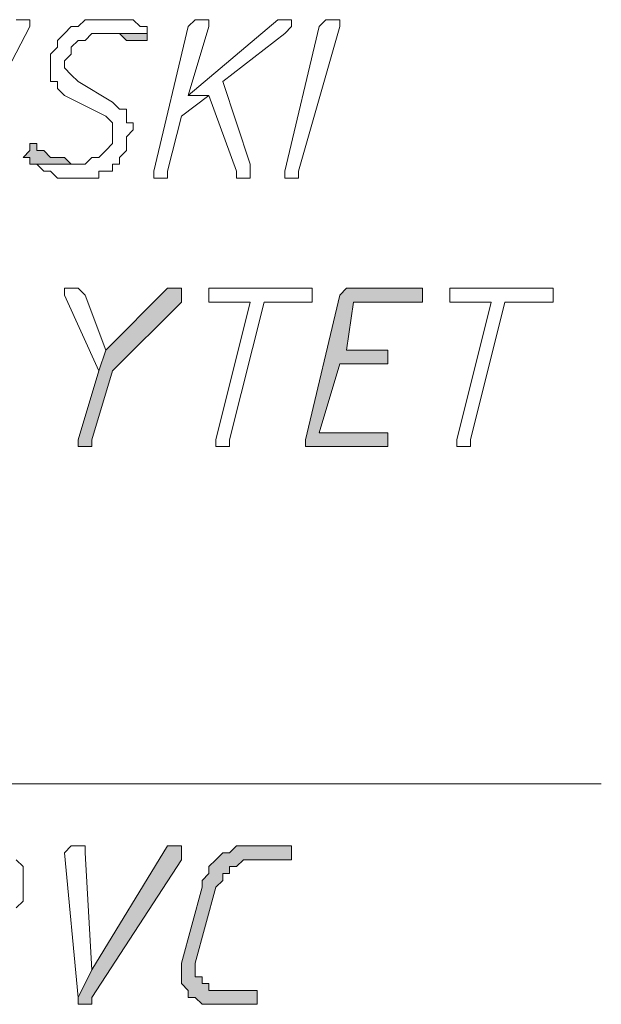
# Model space of a CAD drawing. Header units: inches. Extents: x -1441 to 3871, y -4351 to 2413.
# Tile 41 of 256: x -816 to -780, y -1136 to -1075. Entities that reach past the tile are written whole.
import ezdxf

# ---------------------------------------------------------------- set-up
doc = ezdxf.new("R2010")
doc.units = ezdxf.units.IN
doc.header["$MEASUREMENT"] = 0
doc.layers.add('at_Entity', color=7, linetype='Continuous')
doc.layers.add('at_Solid', color=7, linetype='Continuous')

msp = doc.modelspace()

# ---------------------------------------------------------------- hatches: boundary and pattern name
at = {"layer": 'at_Solid', "lineweight": 15}
for points in [[(-807.99852, -1075.93888), (-810.96096, -1075.93888), (-810.11659, -1075.93888), (-809.69202, -1075.93888), (-809.26746, -1076.36345), (-808.84766, -1076.36345), (-808.42309, -1076.36345), (-807.99852, -1076.36345)], [(-814.77254, -1082.7129), (-815.19711, -1082.7129), (-815.19711, -1083.13747), (-815.61691, -1083.55727), (-815.19711, -1083.55727), (-815.19711, -1083.98184), (-812.2299, -1083.98184), (-812.65447, -1083.98184), (-813.07904, -1083.55727), (-813.5036, -1083.55727), (-813.92817, -1083.55727), (-814.34797, -1083.13747), (-814.77254, -1083.13747)], [(-806.30501, -1091.60023), (-806.72958, -1091.60023), (-810.53639, -1095.41181), (-810.96096, -1096.68075), (-812.2299, -1100.91213), (-812.2299, -1101.33669), (-811.8101, -1101.33669), (-811.38553, -1101.33669), (-811.38553, -1100.91213), (-810.11659, -1096.68075), (-805.88521, -1092.44937), (-805.88521, -1091.60023)], [(-791.4928, -1091.60023), (-795.29961, -1091.60023), (-795.72418, -1091.60023), (-796.14875, -1092.0248), (-798.26205, -1100.91213), (-798.26205, -1101.33669), (-793.60611, -1101.33669), (-793.18154, -1101.33669), (-793.18154, -1100.48756), (-793.60611, -1100.48756), (-797.41769, -1100.48756), (-796.14875, -1096.25618), (-793.18154, -1096.25618), (-793.18154, -1095.41181), (-795.72418, -1095.41181), (-795.29961, -1092.44937), (-791.06823, -1092.44937), (-791.06823, -1091.60023)], [(-806.30501, -1125.88537), (-806.72958, -1125.88537), (-811.38553, -1133.50853), (-812.2299, -1135.20204), (-812.2299, -1135.62184), (-811.38553, -1135.62184), (-811.38553, -1135.20204), (-805.88521, -1126.73451), (-805.88521, -1125.88537)], [(-799.53099, -1125.88537), (-801.64907, -1125.88537), (-802.4982, -1125.88537), (-802.92277, -1126.30994), (-803.34257, -1126.30994), (-803.76714, -1126.73451), (-804.19171, -1127.15908), (-804.19171, -1127.57888), (-804.61151, -1128.00345), (-804.61151, -1128.42801), (-805.88521, -1133.08396), (-805.88521, -1134.3529), (-805.46065, -1134.77747), (-805.46065, -1135.20204), (-805.03608, -1135.20204), (-804.61151, -1135.62184), (-804.19171, -1135.62184), (-801.64907, -1135.62184), (-801.2245, -1135.62184), (-801.2245, -1134.77747), (-801.64907, -1134.77747), (-803.76714, -1134.77747), (-804.19171, -1134.77747), (-804.19171, -1134.3529), (-804.61151, -1134.3529), (-804.61151, -1133.92833), (-805.03608, -1133.92833), (-805.03608, -1133.08396), (-803.76714, -1128.42801), (-803.34257, -1128.00345), (-803.34257, -1127.57888), (-802.92277, -1127.57888), (-802.92277, -1127.15908), (-802.4982, -1127.15908), (-802.07363, -1126.73451), (-799.11119, -1126.73451), (-799.11119, -1125.88537)]]:
    msp.add_hatch(color=7, dxfattribs=at).paths.add_polyline_path(points)

# ---------------------------------------------------------------- linework, layer by layer
at = {"layer": 'at_Entity', "color": 7, "lineweight": 15}
for p, q in [((-819.85306, -1084.40641), (-815.19711, -1075.51431)), ((-815.61691, -1075.09451), (-816.04148, -1075.09451)), ((-815.19711, -1075.09451), (-815.61691, -1075.09451)), ((-815.61691, -1075.09451), (-815.61691, -1075.09451)), ((-815.19711, -1075.51431), (-815.19711, -1075.09451)), ((-812.65447, -1075.51431), (-813.07904, -1075.93888)), ((-812.2299, -1075.51431), (-812.65447, -1075.51431)), ((-812.65447, -1075.51431), (-812.65447, -1075.51431)), ((-811.8101, -1075.09451), (-812.2299, -1075.51431)), ((-810.96096, -1075.09451), (-811.8101, -1075.09451)), ((-811.8101, -1075.09451), (-811.8101, -1075.09451)), ((-810.53639, -1075.09451), (-810.96096, -1075.09451)), ((-809.26746, -1075.09451), (-810.53639, -1075.09451)), ((-810.53639, -1075.09451), (-810.53639, -1075.09451)), ((-808.84766, -1075.09451), (-809.26746, -1075.09451)), ((-808.42309, -1075.51431), (-808.84766, -1075.09451)), ((-807.99852, -1075.51431), (-808.42309, -1075.51431)), ((-808.42309, -1075.51431), (-808.42309, -1075.51431)), ((-807.99852, -1075.93888), (-807.99852, -1075.51431)), ((-805.46065, -1075.51431), (-807.57395, -1084.40641)), ((-799.95556, -1075.09451), (-805.46065, -1079.75046)), ((-805.03608, -1075.09451), (-805.46065, -1075.51431)), ((-805.46065, -1079.75046), (-804.19171, -1075.51431)), ((-804.61151, -1075.09451), (-805.03608, -1075.09451)), ((-805.03608, -1075.09451), (-805.03608, -1075.09451)), ((-804.19171, -1075.09451), (-804.61151, -1075.09451)), ((-804.61151, -1075.09451), (-804.61151, -1075.09451)), ((-804.19171, -1075.51431), (-804.19171, -1075.09451)), ((-799.53099, -1075.09451), (-799.95556, -1075.09451)), ((-799.95556, -1075.09451), (-799.95556, -1075.09451)), ((-799.11119, -1075.09451), (-799.53099, -1075.09451)), ((-799.53099, -1075.09451), (-799.53099, -1075.09451)), ((-799.53099, -1075.93888), (-799.11119, -1075.51431)), ((-799.53099, -1084.40641), (-797.41769, -1075.51431)), ((-799.11119, -1075.51431), (-799.11119, -1075.09451)), ((-796.14875, -1075.51431), (-798.68662, -1084.40641)), ((-797.41769, -1075.51431), (-796.99312, -1075.09451)), ((-796.99312, -1075.09451), (-796.56855, -1075.09451)), ((-796.56855, -1075.09451), (-796.14875, -1075.09451)), ((-796.14875, -1075.09451), (-796.14875, -1075.51431)), ((-796.14875, -1075.51431), (-796.14875, -1075.51431)), ((-813.07904, -1075.93888), (-813.5036, -1076.36345)), ((-813.07904, -1075.93888), (-813.07904, -1075.93888)), ((-811.8101, -1076.36345), (-811.38553, -1075.93888)), ((-811.38553, -1075.93888), (-807.99852, -1075.93888)), ((-807.99852, -1075.93888), (-810.96096, -1075.93888)), ((-810.96096, -1075.93888), (-810.11659, -1075.93888)), ((-810.11659, -1075.93888), (-809.69202, -1075.93888)), ((-809.69202, -1075.93888), (-809.26746, -1076.36345)), ((-807.99852, -1076.36345), (-807.99852, -1075.93888)), ((-803.34257, -1078.90132), (-799.53099, -1075.93888)), ((-799.53099, -1075.93888), (-799.53099, -1075.93888)), ((-813.5036, -1076.36345), (-813.5036, -1076.78802)), ((-812.65447, -1076.78802), (-812.2299, -1076.36345)), ((-812.2299, -1076.36345), (-811.8101, -1076.36345)), ((-809.26746, -1076.36345), (-808.84766, -1076.36345)), ((-808.84766, -1076.36345), (-808.42309, -1076.36345)), ((-808.42309, -1076.36345), (-807.99852, -1076.36345)), ((-807.99852, -1076.36345), (-807.99852, -1076.36345)), ((-813.5036, -1076.78802), (-813.92817, -1077.20782)), ((-813.92817, -1077.20782), (-813.92817, -1078.90132)), ((-813.07904, -1077.63239), (-812.65447, -1077.20782)), ((-812.65447, -1077.20782), (-812.65447, -1076.78802)), ((-813.07904, -1078.05696), (-813.07904, -1077.63239)), ((-812.65447, -1078.47675), (-813.07904, -1078.05696)), ((-812.2299, -1078.90132), (-812.65447, -1078.47675)), ((-812.65447, -1078.47675), (-812.65447, -1078.47675)), ((-813.92817, -1078.90132), (-813.5036, -1078.90132)), ((-813.5036, -1078.90132), (-813.5036, -1079.32589)), ((-810.11659, -1080.17026), (-812.2299, -1078.90132)), ((-801.64907, -1083.98184), (-803.34257, -1078.90132)), ((-813.5036, -1079.32589), (-813.07904, -1079.75046)), ((-813.07904, -1079.75046), (-810.53639, -1081.0194)), ((-805.88521, -1081.0194), (-804.19171, -1079.75046)), ((-805.46065, -1079.75046), (-804.19171, -1079.75046)), ((-804.19171, -1079.75046), (-805.46065, -1079.75046)), ((-804.19171, -1079.75046), (-802.4982, -1084.40641)), ((-809.69202, -1080.59483), (-810.11659, -1080.17026)), ((-809.26746, -1080.59483), (-809.69202, -1080.59483)), ((-809.26746, -1081.4392), (-809.26746, -1080.59483)), ((-810.53639, -1081.0194), (-810.53639, -1081.0194)), ((-810.53639, -1081.0194), (-810.11659, -1081.4392)), ((-810.11659, -1081.4392), (-810.11659, -1082.7129)), ((-808.84766, -1081.4392), (-809.26746, -1081.4392)), ((-808.84766, -1081.86377), (-808.84766, -1081.4392)), ((-806.72958, -1084.40641), (-805.88521, -1081.0194)), ((-809.26746, -1082.28833), (-808.84766, -1081.86377)), ((-814.77254, -1082.7129), (-815.19711, -1082.7129)), ((-815.19711, -1082.7129), (-815.19711, -1083.13747)), ((-814.77254, -1083.13747), (-814.77254, -1082.7129)), ((-810.11659, -1082.7129), (-810.53639, -1083.13747)), ((-809.26746, -1083.13747), (-809.26746, -1082.28833)), ((-815.19711, -1083.13747), (-815.61691, -1083.55727)), ((-814.34797, -1083.13747), (-814.77254, -1083.13747)), ((-814.77254, -1083.13747), (-814.77254, -1083.13747)), ((-813.92817, -1083.55727), (-814.34797, -1083.13747)), ((-810.53639, -1083.13747), (-810.96096, -1083.55727)), ((-810.53639, -1083.13747), (-810.53639, -1083.13747)), ((-809.69202, -1083.55727), (-809.26746, -1083.13747)), ((-815.61691, -1083.55727), (-815.19711, -1083.55727)), ((-815.19711, -1083.55727), (-815.19711, -1083.98184)), ((-815.19711, -1083.98184), (-812.2299, -1083.98184)), ((-811.8101, -1083.98184), (-815.19711, -1083.98184)), ((-815.19711, -1083.98184), (-814.77254, -1083.98184)), ((-814.77254, -1083.98184), (-814.34797, -1084.40641)), ((-813.5036, -1083.55727), (-813.92817, -1083.55727)), ((-813.07904, -1083.55727), (-813.5036, -1083.55727)), ((-812.65447, -1083.98184), (-813.07904, -1083.55727)), ((-812.2299, -1083.98184), (-812.65447, -1083.98184)), ((-812.65447, -1083.98184), (-812.65447, -1083.98184)), ((-811.38553, -1083.55727), (-811.8101, -1083.98184)), ((-810.96096, -1083.55727), (-811.38553, -1083.55727)), ((-811.38553, -1083.55727), (-811.38553, -1083.55727)), ((-810.11659, -1084.40641), (-810.11659, -1083.98184)), ((-810.11659, -1083.98184), (-809.69202, -1083.98184)), ((-809.69202, -1083.98184), (-809.69202, -1083.55727)), ((-801.64907, -1084.82621), (-801.64907, -1083.98184)), ((-814.34797, -1084.40641), (-813.92817, -1084.40641)), ((-813.92817, -1084.40641), (-813.92817, -1084.40641)), ((-813.92817, -1084.40641), (-813.5036, -1084.82621)), ((-810.96096, -1084.82621), (-810.96096, -1084.40641)), ((-810.96096, -1084.40641), (-810.11659, -1084.40641)), ((-807.57395, -1084.40641), (-807.57395, -1084.82621)), ((-806.72958, -1084.82621), (-806.72958, -1084.40641)), ((-802.4982, -1084.40641), (-802.4982, -1084.82621)), ((-799.53099, -1084.82621), (-799.53099, -1084.40641)), ((-798.68662, -1084.40641), (-798.68662, -1084.82621)), ((-813.5036, -1084.82621), (-813.07904, -1084.82621)), ((-813.07904, -1084.82621), (-811.8101, -1084.82621)), ((-811.8101, -1084.82621), (-810.96096, -1084.82621)), ((-807.57395, -1084.82621), (-807.15415, -1084.82621)), ((-807.15415, -1084.82621), (-806.72958, -1084.82621)), ((-802.4982, -1084.82621), (-801.64907, -1084.82621)), ((-799.11119, -1084.82621), (-799.53099, -1084.82621)), ((-798.68662, -1084.82621), (-799.11119, -1084.82621)), ((-812.2299, -1091.60023), (-813.07904, -1091.60023)), ((-813.07904, -1091.60023), (-813.07904, -1092.0248)), ((-811.8101, -1092.0248), (-812.2299, -1091.60023)), ((-812.2299, -1091.60023), (-812.2299, -1091.60023)), ((-806.72958, -1091.60023), (-810.53639, -1095.41181)), ((-806.30501, -1091.60023), (-806.72958, -1091.60023)), ((-805.88521, -1091.60023), (-806.30501, -1091.60023)), ((-805.88521, -1092.44937), (-805.88521, -1091.60023)), ((-803.76714, -1091.60023), (-804.19171, -1091.60023)), ((-804.19171, -1091.60023), (-804.19171, -1092.44937)), ((-798.26205, -1091.60023), (-803.76714, -1091.60023)), ((-797.84226, -1091.60023), (-798.26205, -1091.60023)), ((-798.26205, -1091.60023), (-798.26205, -1091.60023)), ((-797.84226, -1092.44937), (-797.84226, -1091.60023)), ((-795.72418, -1091.60023), (-796.14875, -1092.0248)), ((-795.29961, -1091.60023), (-795.72418, -1091.60023)), ((-795.72418, -1091.60023), (-795.72418, -1091.60023)), ((-791.4928, -1091.60023), (-795.29961, -1091.60023)), ((-791.06823, -1091.60023), (-791.4928, -1091.60023)), ((-791.06823, -1092.44937), (-791.06823, -1091.60023)), ((-788.95016, -1091.60023), (-789.37473, -1091.60023)), ((-789.37473, -1091.60023), (-789.37473, -1092.44937)), ((-783.44984, -1091.60023), (-788.95016, -1091.60023)), ((-783.02527, -1091.60023), (-783.44984, -1091.60023)), ((-783.44984, -1091.60023), (-783.44984, -1091.60023)), ((-783.02527, -1092.44937), (-783.02527, -1091.60023)), ((-813.07904, -1092.0248), (-810.96096, -1096.68075)), ((-810.53639, -1095.41181), (-811.8101, -1092.0248)), ((-811.8101, -1092.0248), (-811.8101, -1092.0248)), ((-810.11659, -1096.68075), (-805.88521, -1092.44937)), ((-804.19171, -1092.44937), (-803.76714, -1092.44937)), ((-803.76714, -1092.44937), (-801.64907, -1092.44937)), ((-801.64907, -1092.44937), (-803.76714, -1100.91213)), ((-802.92277, -1100.91213), (-800.8047, -1092.44937)), ((-800.8047, -1092.44937), (-798.26205, -1092.44937)), ((-796.14875, -1092.0248), (-798.26205, -1100.91213)), ((-798.26205, -1092.44937), (-797.84226, -1092.44937)), ((-795.72418, -1095.41181), (-795.29961, -1092.44937)), ((-795.29961, -1092.44937), (-791.06823, -1092.44937)), ((-789.37473, -1092.44937), (-788.95016, -1092.44937)), ((-788.95016, -1092.44937), (-786.83685, -1092.44937)), ((-786.83685, -1092.44937), (-788.95016, -1100.91213)), ((-788.10579, -1100.91213), (-785.98772, -1092.44937)), ((-785.98772, -1092.44937), (-783.44984, -1092.44937)), ((-783.44984, -1092.44937), (-783.02527, -1092.44937)), ((-810.53639, -1095.41181), (-810.96096, -1096.68075)), ((-810.96096, -1096.68075), (-810.53639, -1095.41181)), ((-793.18154, -1095.41181), (-795.72418, -1095.41181)), ((-793.18154, -1096.25618), (-793.18154, -1095.41181)), ((-810.96096, -1096.68075), (-812.2299, -1100.91213)), ((-811.38553, -1100.91213), (-810.11659, -1096.68075)), ((-797.41769, -1100.48756), (-796.14875, -1096.25618)), ((-796.14875, -1096.25618), (-793.18154, -1096.25618)), ((-812.2299, -1100.91213), (-812.2299, -1101.33669)), ((-811.38553, -1101.33669), (-811.38553, -1100.91213)), ((-803.76714, -1100.91213), (-803.76714, -1101.33669)), ((-802.92277, -1101.33669), (-802.92277, -1100.91213)), ((-798.26205, -1100.91213), (-798.26205, -1101.33669)), ((-793.60611, -1100.48756), (-797.41769, -1100.48756)), ((-793.18154, -1100.48756), (-793.60611, -1100.48756)), ((-793.18154, -1101.33669), (-793.18154, -1100.48756)), ((-788.95016, -1100.91213), (-788.95016, -1101.33669)), ((-788.10579, -1101.33669), (-788.10579, -1100.91213)), ((-812.2299, -1101.33669), (-811.8101, -1101.33669)), ((-811.8101, -1101.33669), (-811.38553, -1101.33669)), ((-803.76714, -1101.33669), (-803.34257, -1101.33669)), ((-803.34257, -1101.33669), (-802.92277, -1101.33669)), ((-798.26205, -1101.33669), (-793.60611, -1101.33669)), ((-793.60611, -1101.33669), (-793.18154, -1101.33669)), ((-788.95016, -1101.33669), (-788.52559, -1101.33669)), ((-788.52559, -1101.33669), (-788.10579, -1101.33669)), ((-918.4771, -1122.07856), (-780.06283, -1122.07856)), ((-812.65447, -1125.88537), (-813.07904, -1126.30994)), ((-813.07904, -1126.30994), (-812.2299, -1135.20204)), ((-812.2299, -1125.88537), (-812.65447, -1125.88537)), ((-812.65447, -1125.88537), (-812.65447, -1125.88537)), ((-811.8101, -1125.88537), (-812.2299, -1125.88537)), ((-812.2299, -1125.88537), (-812.2299, -1125.88537)), ((-811.8101, -1126.30994), (-811.8101, -1125.88537)), ((-811.38553, -1133.50853), (-811.8101, -1126.30994)), ((-806.72958, -1125.88537), (-811.38553, -1133.50853)), ((-806.30501, -1125.88537), (-806.72958, -1125.88537)), ((-806.72958, -1125.88537), (-806.72958, -1125.88537)), ((-805.88521, -1125.88537), (-806.30501, -1125.88537)), ((-805.88521, -1126.73451), (-805.88521, -1125.88537)), ((-803.34257, -1126.30994), (-803.76714, -1126.73451)), ((-802.92277, -1126.30994), (-803.34257, -1126.30994)), ((-803.34257, -1126.30994), (-803.34257, -1126.30994)), ((-802.4982, -1125.88537), (-802.92277, -1126.30994)), ((-801.64907, -1125.88537), (-802.4982, -1125.88537)), ((-802.4982, -1125.88537), (-802.4982, -1125.88537)), ((-799.53099, -1125.88537), (-801.64907, -1125.88537)), ((-799.11119, -1125.88537), (-799.53099, -1125.88537)), ((-799.11119, -1126.73451), (-799.11119, -1125.88537)), ((-815.61691, -1127.15908), (-816.04148, -1126.73451)), ((-811.38553, -1135.20204), (-805.88521, -1126.73451)), ((-803.76714, -1126.73451), (-804.19171, -1127.15908)), ((-803.76714, -1126.73451), (-803.76714, -1126.73451)), ((-802.4982, -1127.15908), (-802.07363, -1126.73451)), ((-802.07363, -1126.73451), (-799.11119, -1126.73451)), ((-815.61691, -1129.27238), (-815.61691, -1127.15908)), ((-804.19171, -1127.57888), (-804.61151, -1128.00345)), ((-804.19171, -1127.15908), (-804.19171, -1127.57888)), ((-803.34257, -1128.00345), (-803.34257, -1127.57888)), ((-803.34257, -1127.57888), (-802.92277, -1127.57888)), ((-802.92277, -1127.57888), (-802.92277, -1127.15908)), ((-802.92277, -1127.15908), (-802.4982, -1127.15908)), ((-804.61151, -1128.00345), (-804.61151, -1128.42801)), ((-803.76714, -1128.42801), (-803.34257, -1128.00345)), ((-804.61151, -1128.42801), (-805.88521, -1133.08396)), ((-805.03608, -1133.08396), (-803.76714, -1128.42801)), ((-816.04148, -1129.69695), (-815.61691, -1129.27238)), ((-811.38553, -1133.50853), (-812.2299, -1135.20204)), ((-812.2299, -1135.20204), (-811.38553, -1133.50853)), ((-805.88521, -1133.08396), (-805.88521, -1134.3529)), ((-805.03608, -1133.92833), (-805.03608, -1133.08396)), ((-804.61151, -1133.92833), (-805.03608, -1133.92833)), ((-804.61151, -1134.3529), (-804.61151, -1133.92833)), ((-805.88521, -1134.3529), (-805.46065, -1134.77747)), ((-805.46065, -1134.77747), (-805.46065, -1135.20204)), ((-804.19171, -1134.3529), (-804.61151, -1134.3529)), ((-804.19171, -1134.77747), (-804.19171, -1134.3529)), ((-803.76714, -1134.77747), (-804.19171, -1134.77747)), ((-801.64907, -1134.77747), (-803.76714, -1134.77747)), ((-801.2245, -1134.77747), (-801.64907, -1134.77747)), ((-801.2245, -1135.62184), (-801.2245, -1134.77747)), ((-812.2299, -1135.20204), (-812.2299, -1135.62184)), ((-811.38553, -1135.62184), (-811.38553, -1135.20204)), ((-805.46065, -1135.20204), (-805.03608, -1135.20204)), ((-805.03608, -1135.20204), (-805.03608, -1135.20204)), ((-805.03608, -1135.20204), (-804.61151, -1135.62184)), ((-812.2299, -1135.62184), (-811.38553, -1135.62184)), ((-804.61151, -1135.62184), (-804.19171, -1135.62184)), ((-804.19171, -1135.62184), (-801.64907, -1135.62184)), ((-801.64907, -1135.62184), (-801.2245, -1135.62184))]:
    msp.add_line(p, q, dxfattribs=at)

doc.saveas('drawing.dxf')
